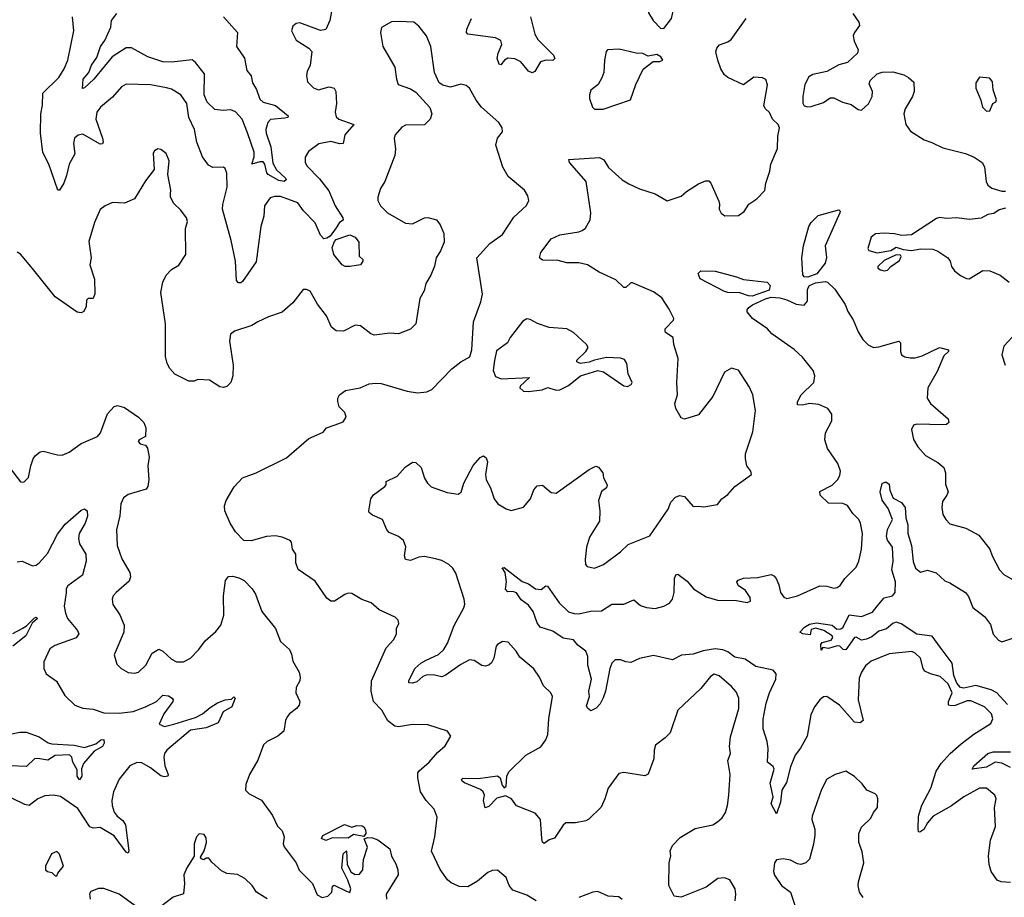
# Model space of a CAD drawing. Extents: x 2199565 to 2323334, y 894172 to 1018966.
# Tile 126 of 256: x 2299370 to 2305049, y 922906 to 927969. Entities that reach past the tile are written whole.
import ezdxf

# ---------------------------------------------------------------- set-up
doc = ezdxf.new("R2010")
doc.units = 0

msp = doc.modelspace()

# ---------------------------------------------------------------- linework, layer by layer
at = {"layer": '0CON10XD'}
for points in [[(2301184.4, 928105), (2301158.6, 927965), (2301135, 927912), (2301105, 927905.6), (2300985, 927951.2), (2300965, 927947.5), (2300945, 927931.2), (2300938.6, 927905), (2300965, 927850.8), (2301038.8, 927805), (2301055.7, 927785.7), (2301045.6, 927705), (2301029.1, 927670.9), (2301024.2, 927645), (2301030.3, 927610.3), (2301065, 927576), (2301093.9, 927563.9), (2301155, 927580.5), (2301183.2, 927573.2), (2301192.9, 927555), (2301197.9, 927485), (2301190, 927435), (2301195, 927408.8), (2301210, 927395), (2301296.7, 927365), (2301246.2, 927305), (2301236.2, 927253.8), (2301217.2, 927252.8), (2301165, 927266.2), (2301095, 927253.1), (2301035, 927207.5), (2301016.9, 927175), (2301016.8, 927146.8), (2301026.9, 927125), (2301100.2, 927050.2), (2301152.4, 926982.4), (2301188.9, 926895), (2301234, 926825), (2301235, 926812.5), (2301215, 926799.2), (2301195, 926768.1), (2301160.5, 926719.5), (2301142.4, 926707.6), (2301125, 926704.6), (2301105.1, 926725.1), (2301075, 926796.4), (2301006.9, 926866.9), (2300975, 926912.5), (2300875, 926949.3), (2300840.6, 926949.4), (2300815, 926940.6), (2300781.9, 926895), (2300777.5, 926835), (2300761.5, 926775), (2300735, 926572.5), (2300655, 926458.8), (2300645, 926450.8), (2300631.4, 926451.4), (2300621.2, 926465), (2300615.6, 926575), (2300590.9, 926695), (2300540.4, 926875), (2300541.8, 926901.8), (2300567, 927003), (2300565, 927082.5), (2300555, 927111.2), (2300545, 927118), (2300485, 927116), (2300459.5, 927129.5), (2300425, 927177.5), (2300391.9, 927261.9), (2300378.4, 927335), (2300346.2, 927405), (2300334.4, 927485), (2300300, 927535), (2300245, 927568.1), (2300216.3, 927576.3), (2300125, 927592.2), (2299985, 927597.5), (2299958.3, 927581.7), (2299905, 927521.1), (2299835.9, 927464.1), (2299814.7, 927435.3), (2299810, 927395), (2299848.2, 927285), (2299852.5, 927265), (2299848, 927252), (2299835, 927251.2), (2299735, 927307.8), (2299707.4, 927302.6), (2299687.1, 927285), (2299680, 927255), (2299689.2, 927195), (2299655.6, 927135), (2299639.5, 927070.5), (2299624.2, 927025), (2299600, 926985), (2299590, 926985), (2299537.5, 927135), (2299502.9, 927202.9), (2299490.8, 927315), (2299493.1, 927425), (2299502.5, 927475), (2299504.4, 927545), (2299595.4, 927635), (2299627.3, 927685), (2299648.1, 927735), (2299682, 927905), (2299674, 927985)], [(2303085, 927918.8), (2303130, 927975), (2303140, 928025), (2303094, 928125), (2303073.3, 928145), (2303045, 928151.2), (2303033.3, 928145), (2303024.1, 928125.9), (2302999.5, 928060.5), (2302994.2, 928024.2), (2302997.5, 928007.5), (2303023.3, 927965), (2303065, 927920), (2303085, 927918.8)], [(2300545.5, 927985.5), (2300625.7, 927895), (2300621.4, 927815), (2300666.3, 927746.3), (2300680.8, 927675), (2300705.7, 927645), (2300713.8, 927605), (2300735.9, 927565.9), (2300755, 927509.4), (2300773.6, 927493.6), (2300845, 927474.2), (2300918, 927415), (2300916.2, 927405), (2300900, 927400), (2300817.3, 927392.7), (2300802.2, 927375), (2300789.6, 927335), (2300790.9, 927315), (2300819.2, 927235), (2300830.4, 927140.4), (2300851.8, 927101.8), (2300902.9, 927055), (2300907.5, 927045), (2300895, 927035.7), (2300865, 927041.3), (2300803.3, 927075), (2300794.7, 927085), (2300784.7, 927134.7), (2300775, 927148.5), (2300755, 927149.6), (2300710, 927135), (2300722.2, 927177.8), (2300723.3, 927205), (2300683.6, 927316.4), (2300654.3, 927395), (2300615, 927436.4), (2300588.1, 927448.1), (2300544.7, 927444.7), (2300495, 927451.2), (2300452.1, 927492.1), (2300433.9, 927535), (2300436.8, 927656.8), (2300385, 927721.1), (2300365, 927736.9), (2300245, 927723.8), (2300195, 927726.2), (2300110, 927755), (2300015, 927806.7), (2299985, 927806.9), (2299902.9, 927755), (2299798.2, 927625), (2299745, 927575.8), (2299732.3, 927572.3), (2299736.9, 927625), (2299770, 927665), (2299784.5, 927705.5), (2299815, 927751.1), (2299836, 927815), (2299861.4, 927848.6), (2299896.2, 927925), (2299900, 927965), (2299930.5, 928005)], [(2304174.4, 928004.4), (2304208.8, 927955), (2304213.8, 927935), (2304183.8, 927895), (2304176.2, 927875), (2304182.5, 927845), (2304206, 927795), (2304201.2, 927775), (2304145, 927722), (2304095, 927707.8), (2304025, 927669.2), (2303945, 927652.9), (2303921.1, 927638.9), (2303898.9, 927595), (2303885.8, 927525), (2303886.7, 927486.7), (2303895, 927472.5), (2303915, 927466.2), (2303935, 927468.8), (2304005, 927491.2), (2304045, 927518.8), (2304065, 927518), (2304115, 927492.5), (2304165, 927480), (2304205, 927450), (2304225, 927447.5), (2304266.1, 927483.9), (2304286.7, 927525), (2304287.5, 927555), (2304269.3, 927599.3), (2304275, 927617.5), (2304314.5, 927655.5), (2304345, 927665.6), (2304405, 927668.1), (2304469.7, 927649.7), (2304495.7, 927635.7), (2304527.7, 927607.7), (2304528.6, 927555), (2304518.6, 927525), (2304477.8, 927455), (2304469.5, 927425), (2304480, 927365), (2304507.1, 927325), (2304586.7, 927275), (2304630.7, 927260.7), (2304695, 927228.6), (2304825, 927196.9), (2304875, 927175.6), (2304920, 927145), (2304935, 927120), (2304943.3, 927035), (2304953.9, 927013.9), (2304976.2, 926996.2), (2305035, 926980), (2305055, 926980)], [(2302348.8, 922885), (2302295, 922918.6), (2302215, 922948), (2302194, 922975), (2302175, 923020), (2302125, 923062.5), (2302095, 923061.2), (2302070.3, 923049.7), (2302010.3, 922999.7), (2301955, 922966.2), (2301905, 922968), (2301858.6, 922988.6), (2301836.6, 923006.6), (2301795, 923066.2), (2301745, 923172.5), (2301763.8, 923255), (2301777.7, 923367.7), (2301760, 923415), (2301714.4, 923464.4), (2301682.5, 923515), (2301665.8, 923595), (2301666, 923624), (2301673.8, 923635), (2301732.5, 923685), (2301779.6, 923740.4), (2301825, 923780), (2301856.7, 923835), (2301837.5, 923865), (2301725, 923901.4), (2301635, 923901.9), (2301555, 923889.4), (2301533.7, 923893.7), (2301493.3, 923923.3), (2301459.2, 923985), (2301411.1, 924035), (2301396.4, 924095), (2301400, 924155), (2301484, 924345), (2301527.3, 924392.7), (2301543.8, 924425), (2301543.9, 924456.1), (2301556.7, 924485), (2301552.5, 924505), (2301535, 924522.5), (2301443.4, 924563.4), (2301396.7, 924605), (2301344.4, 924624.4), (2301285, 924658.8), (2301265, 924660), (2301245, 924652), (2301185, 924614.3), (2301164.4, 924614.4), (2301142.2, 924632.2), (2301075, 924730), (2300976.4, 924796.4), (2300962, 924835), (2300963.8, 924885), (2300943.8, 924915), (2300938.8, 924955), (2300930, 924965), (2300884.1, 924984.1), (2300845, 924992), (2300793.4, 924986.6), (2300705, 924962), (2300662.5, 924965), (2300615, 925013.8), (2300584.5, 925064.5), (2300554, 925135), (2300551.2, 925165), (2300561.2, 925195), (2300606.8, 925273.2), (2300655, 925325.8), (2300735, 925354.4), (2300909.4, 925440.6), (2301037.9, 925552.1), (2301120.7, 925589.3), (2301140, 925615), (2301188.9, 925631.1), (2301235, 925649.4), (2301254, 925675), (2301245, 925703.3), (2301212.5, 925735), (2301204.2, 925765.8), (2301204.4, 925785.6), (2301214, 925805), (2301250.2, 925829.8), (2301334.2, 925845.8), (2301385, 925868), (2301425, 925872.5), (2301455, 925870), (2301605.8, 925825.8), (2301665, 925815.8), (2301717.9, 925822.1), (2301748, 925835), (2301862.5, 925955), (2301914, 925995), (2301965.5, 926024.5), (2301978.6, 926065), (2301987.8, 926225), (2302029.5, 926340.5), (2302039.5, 926385), (2302006.7, 926595), (2302082, 926678), (2302155, 926729.2), (2302220.2, 926829.8), (2302292.7, 926897.3), (2302306.4, 926926.4), (2302301.7, 926951.7), (2302281.2, 926985), (2302187.5, 927065), (2302157.2, 927117.2), (2302115.7, 927245), (2302125.5, 927284.5), (2302155, 927322.5), (2302153.3, 927345), (2302133.8, 927375), (2302034.5, 927464.5), (2302002.9, 927505), (2301965, 927573.3), (2301945, 927588.8), (2301915, 927596), (2301855, 927580), (2301810.3, 927590.3), (2301789.2, 927605), (2301763.1, 927665), (2301741.1, 927815), (2301715.8, 927875), (2301672.1, 927932.1), (2301644.2, 927954.2), (2301555, 927959.2), (2301515, 927956.2), (2301456.7, 927923.3), (2301451.2, 927895), (2301464.2, 927814.2), (2301534.2, 927694.2), (2301542.5, 927625), (2301553.8, 927595), (2301625, 927570), (2301655, 927550), (2301735, 927462.5), (2301748.1, 927425), (2301737.5, 927395), (2301705, 927362), (2301595, 927360), (2301575, 927348.8), (2301536, 927305), (2301530, 927285), (2301537.7, 927222.3), (2301534, 927185), (2301475.6, 927034.4), (2301451.2, 926995), (2301436, 926945), (2301436.2, 926925), (2301451.2, 926895), (2301491.2, 926855), (2301595, 926794.2), (2301635, 926790.8), (2301705, 926825.7), (2301725, 926827.5), (2301773.3, 926815), (2301795.6, 926785.6), (2301817.1, 926735), (2301817.5, 926685), (2301798, 926635), (2301771.4, 926595), (2301762.4, 926547.6), (2301741.9, 926495), (2301713.2, 926446.8), (2301702.9, 926405), (2301678.7, 926361.3), (2301655.5, 926215), (2301625, 926183.3), (2301555, 926155.8), (2301505, 926160), (2301415, 926148.8), (2301395, 926156.2), (2301335, 926202), (2301305, 926206.2), (2301238, 926172), (2301195, 926173.1), (2301169.4, 926195), (2301139.4, 926259.4), (2301087.9, 926327.9), (2301045, 926402.5), (2301025, 926412.5), (2301005, 926412.5), (2300946, 926335), (2300885, 926281.4), (2300805, 926254.4), (2300744.4, 926225.6), (2300710, 926205), (2300608.3, 926171.7), (2300586.2, 926155), (2300581.2, 926115), (2300602, 925975), (2300600, 925915), (2300587.5, 925875), (2300565, 925853.3), (2300545, 925846.2), (2300525, 925850), (2300465, 925890), (2300397, 925893), (2300376.1, 925883.9), (2300345, 925884.2), (2300265, 925923.8), (2300235.7, 925955.7), (2300220, 925985), (2300211.4, 926025), (2300211.9, 926215), (2300184.3, 926395), (2300195.6, 926455), (2300214.4, 926495), (2300245, 926528), (2300288.3, 926551.7), (2300328.8, 926615), (2300327.5, 926765), (2300337.5, 926805), (2300332, 926825), (2300300.3, 926870.3), (2300259.1, 926909.1), (2300240.8, 926945), (2300240.8, 926965), (2300242.5, 926985), (2300223.9, 927076.1), (2300232.5, 927155), (2300215.9, 927195.9), (2300185, 927220), (2300167, 927223), (2300147, 927213), (2300140.7, 927199.3), (2300146.7, 927105), (2300095, 927038.8), (2300032, 926935), (2299975, 926910), (2299905, 926914), (2299863.3, 926895), (2299835, 926873.3), (2299801.7, 926798.3), (2299768.3, 926688.3), (2299782.9, 926595), (2299774.4, 926554.4), (2299802.1, 926472.1), (2299803.3, 926386.7), (2299795, 926360), (2299765, 926360), (2299755, 926350), (2299753.3, 926315), (2299740, 926285), (2299725, 926277.5), (2299702.3, 926282.3), (2299575, 926370), (2299444.3, 926534.3), (2299375, 926616.7), (2299355, 926626.7)], [(2302315.5, 927985), (2302341.8, 927885), (2302358.2, 927855), (2302448, 927765), (2302456, 927745), (2302445, 927734.2), (2302405, 927734.3), (2302373.3, 927725), (2302340.3, 927669.7), (2302325, 927661.4), (2302305, 927671.9), (2302260, 927725), (2302225, 927742.2), (2302185, 927746.5), (2302165.5, 927734.5), (2302145, 927708.8), (2302135, 927711.2), (2302124.6, 927745), (2302129.2, 927775), (2302151.5, 927825), (2302145, 927849.2), (2302113.4, 927863.4), (2301955, 927884.3), (2301947.5, 927895), (2301948.9, 927915), (2301975.6, 927975)], [(2302725, 925247.5), (2302709.2, 925195), (2302715.8, 925135), (2302714.3, 925075), (2302656.8, 924983.2), (2302638.6, 924925), (2302631.4, 924855), (2302633.8, 924825), (2302643.3, 924815), (2302685, 924803.8), (2302736.7, 924825), (2302835, 924898), (2302878.9, 924941.1), (2303005, 924991.2), (2303109.4, 925145), (2303125, 925186.2), (2303152.5, 925215), (2303176.4, 925223.6), (2303205, 925218.8), (2303255, 925160), (2303285, 925163.3), (2303315, 925158), (2303395, 925172), (2303420, 925205), (2303455, 925228.8), (2303495, 925276.7), (2303590, 925345), (2303587.5, 925365), (2303563.8, 925395), (2303555.7, 925435), (2303556.9, 925465), (2303598.7, 925591.3), (2303614.4, 925715), (2303598, 925805), (2303578.3, 925848.3), (2303515, 925946.2), (2303475, 925957.5), (2303434.3, 925935), (2303368.1, 925795), (2303285, 925690), (2303203.9, 925663.9), (2303185, 925672.5), (2303155, 925726.7), (2303149.4, 925755), (2303163.1, 925805), (2303160, 925875), (2303167.8, 926015), (2303141.9, 926095), (2303139.2, 926135), (2303095, 926164), (2303091.9, 926171.9), (2303093.1, 926185), (2303140, 926235), (2303142.5, 926245), (2303115, 926298), (2303074.5, 926364.5), (2303025, 926399.4), (2302905, 926450), (2302895, 926451.2), (2302865, 926423.3), (2302855, 926423.3), (2302808.3, 926468.3), (2302711.7, 926511.7), (2302645, 926553.8), (2302595, 926566), (2302525, 926566), (2302475, 926579.2), (2302385, 926581.9), (2302368, 926595), (2302376, 926625), (2302434.6, 926705.4), (2302485, 926727.8), (2302595, 926744.4), (2302615, 926752.5), (2302634.3, 926765.7), (2302660.6, 926815), (2302664.4, 926855), (2302637.1, 927035), (2302542, 927145), (2302537, 927163), (2302715, 927174), (2302739.7, 927159.7), (2302766.9, 927116.9), (2302845, 927045.8), (2302882.6, 927022.6), (2302945, 926992.9), (2303035, 926963.5), (2303105, 926922.9), (2303185, 926950), (2303215, 926977.1), (2303285, 927022.5), (2303325, 927040), (2303345, 927038.8), (2303356.7, 927025), (2303401.7, 926921.7), (2303406.7, 926905), (2303403.8, 926875), (2303415, 926852.5), (2303437, 926837), (2303515, 926840), (2303547.6, 926862.4), (2303575, 926903.8), (2303622, 926935), (2303667.4, 926982.6), (2303672.5, 927025), (2303696.7, 927095), (2303703.1, 927135), (2303741.4, 927225), (2303743.2, 927296.8), (2303751.2, 927345), (2303743.8, 927365), (2303711.2, 927395), (2303695, 927433.3), (2303671.2, 927455), (2303662.7, 927472.7), (2303682.3, 927592.3), (2303673.8, 927623.8), (2303654, 927634), (2303605, 927637.5), (2303545, 927593.8), (2303455, 927634.4), (2303435, 927650.8), (2303414.7, 927684.7), (2303395.6, 927735), (2303385.8, 927784.2), (2303390.8, 927805), (2303405.7, 927824.3), (2303455, 927841.4), (2303472.5, 927855), (2303560.8, 927975)], [(2302735, 927453.3), (2302892.9, 927507.1), (2302923.8, 927595), (2302966.4, 927683.6), (2303023, 927727), (2303061.7, 927728.3), (2303080, 927735), (2303067.5, 927755), (2303045, 927767.5), (2302995, 927757.5), (2302963.3, 927773.3), (2302925, 927776.2), (2302828.3, 927798.3), (2302760, 927795), (2302752.5, 927785), (2302742, 927735), (2302739.2, 927665), (2302727.6, 927632.4), (2302706.7, 927595), (2302665, 927562.5), (2302656.2, 927535), (2302656.7, 927515), (2302673.6, 927463.6), (2302685, 927453.3), (2302735, 927453.3)], [(2304945, 927441.2), (2304965, 927443.3), (2304982.5, 927485), (2305000, 927495), (2305003, 927507), (2304984, 927565), (2304979.7, 927609.7), (2304965, 927632), (2304905, 927637.5), (2304883.8, 927605), (2304883.6, 927573.6), (2304913.3, 927505), (2304923.3, 927465), (2304945, 927441.2)], [(2303915, 926483.8), (2303894.6, 926484.6), (2303886.1, 926496.1), (2303881.8, 926595), (2303890.5, 926665), (2303921.2, 926775), (2303935, 926798.8), (2303975, 926840), (2304095, 926872.5), (2304102.5, 926865), (2304100, 926855), (2304016.4, 926665), (2304023.4, 926596.6), (2304015, 926563.8), (2303966.7, 926503.3), (2303915, 926483.8)], [(2305055, 926882), (2305018.3, 926871.7), (2304988.7, 926851.3), (2304954.5, 926845.5), (2304915, 926822.9), (2304845, 926816.2), (2304775, 926825.7), (2304715, 926822), (2304675, 926826.7), (2304658.3, 926821.7), (2304513.3, 926726.7), (2304455, 926723.8), (2304415, 926733.8), (2304355, 926738), (2304305, 926733.8), (2304280, 926715), (2304261.7, 926648.3), (2304266.4, 926636.4), (2304315, 926623.2), (2304395, 926637.1), (2304425, 926656), (2304465, 926642.5), (2304515, 926636.7), (2304565, 926646.2), (2304635.8, 926645.8), (2304665, 926633.8), (2304723.3, 926595), (2304736.2, 926575), (2304743.8, 926545), (2304760.5, 926520.5), (2304795, 926492.5), (2304830, 926475), (2304845, 926473.3), (2304925, 926522.5), (2304965, 926520), (2305024.1, 926494.1), (2305076.2, 926455)], [(2301275, 926544.5), (2301247.5, 926545), (2301230.8, 926555), (2301181.2, 926615), (2301172.7, 926655), (2301185, 926690), (2301195, 926701.2), (2301275, 926727.5), (2301305, 926713.8), (2301326, 926685), (2301327.5, 926605), (2301350, 926585), (2301350, 926575), (2301335, 926553.8), (2301275, 926544.5)], [(2304355, 926520), (2304375, 926523.3), (2304393.3, 926545), (2304445, 926580), (2304453, 926603), (2304450, 926610), (2304425, 926612), (2304355, 926580), (2304318.8, 926545), (2304320, 926535), (2304335, 926526.2), (2304355, 926520)], [(2303595, 926374.4), (2303572.5, 926375), (2303523.6, 926393.6), (2303455, 926394), (2303435, 926400.6), (2303295, 926473.8), (2303282.5, 926505), (2303299.3, 926520.7), (2303381.4, 926518.6), (2303505, 926485.7), (2303545, 926469.2), (2303681.2, 926455), (2303699.2, 926435), (2303691.7, 926408.3), (2303595, 926374.4)], [(2303776.5, 924636.5), (2303795, 924629.4), (2303855, 924644.6), (2303985, 924701.9), (2304025, 924701.4), (2304065, 924689.2), (2304085, 924693.8), (2304101.2, 924705), (2304128, 924745), (2304195, 924811.2), (2304209.4, 924845), (2304224.5, 924915), (2304230, 925005), (2304220, 925065), (2304208.8, 925085), (2304175, 925120), (2304145, 925166), (2304117, 925177), (2304035, 925180), (2303986.2, 925225), (2303985, 925246.7), (2304055, 925284.4), (2304086.9, 925315), (2304100.3, 925339.7), (2304103.3, 925365), (2304088.5, 925408.5), (2304028.8, 925495), (2304013.8, 925545), (2304016.5, 925585), (2304054.3, 925655), (2304053.4, 925693.4), (2304030, 925725), (2303978.2, 925748.2), (2303925, 925754.4), (2303885, 925744.4), (2303856.7, 925746.7), (2303856, 925765), (2303877.1, 925805), (2303949.4, 925875), (2303955.6, 925915), (2303946.9, 925945), (2303885, 926022.5), (2303837, 926067), (2303707, 926157), (2303683.3, 926185), (2303596.7, 926245), (2303565, 926282.5), (2303566, 926295), (2303575, 926309.2), (2303596.2, 926323.8), (2303671.1, 926358.9), (2303705, 926368.5), (2303754.6, 926364.6), (2303795, 926352.9), (2303847.6, 926327.6), (2303895, 926322.5), (2303914.2, 926345.8), (2303914.2, 926415), (2303925.3, 926434.7), (2303959.6, 926450.4), (2304015, 926459.3), (2304028.1, 926455), (2304072.2, 926415), (2304130.5, 926325), (2304145.6, 926285), (2304176.7, 926236.7), (2304205, 926168), (2304233.1, 926123.1), (2304263.1, 926093.1), (2304295, 926078.1), (2304325, 926080.6), (2304440, 926115), (2304450, 926105), (2304449.2, 926055), (2304455.8, 926035.8), (2304474.2, 926024.2), (2304505, 926017.5), (2304535, 926018), (2304575, 926029.2), (2304675, 926077.8), (2304727.5, 926065), (2304726.7, 926055), (2304700, 926030), (2304661.7, 925938.3), (2304608, 925845), (2304603.8, 925785), (2304623.8, 925755), (2304725, 925666.2), (2304728.8, 925645), (2304715.8, 925634.2), (2304695, 925630.8), (2304545, 925636), (2304525, 925630), (2304514.3, 925605), (2304525, 925547.5), (2304550, 925505), (2304595, 925454), (2304666, 925415), (2304699.4, 925385), (2304709.4, 925355), (2304709.5, 925289.5), (2304724, 925245), (2304718, 925225), (2304691.3, 925188.7), (2304687.8, 925155), (2304694.5, 925115), (2304711.4, 925085), (2304735, 925060), (2304826.7, 925035), (2304900.8, 924995), (2304964.3, 924915), (2304978.1, 924875), (2305020, 924795), (2305045, 924768.6), (2305095, 924739.2)], [(2302305, 925824), (2302383.8, 925833.8), (2302416.4, 925846.4), (2302465, 925832.5), (2302485, 925833.3), (2302535, 925858.8), (2302605, 925914), (2302705, 925944.3), (2302736.8, 925936.8), (2302855, 925856.7), (2302875, 925852.5), (2302896.4, 925863.6), (2302902.5, 925875), (2302878.8, 925925), (2302872.5, 925985), (2302857.7, 926007.7), (2302835.9, 926015.9), (2302755, 926020.6), (2302684.5, 926005.5), (2302655, 925992.9), (2302605, 925986.2), (2302590.5, 925990.5), (2302582.5, 925995), (2302583.3, 926005), (2302636.2, 926055), (2302648, 926078), (2302640, 926095), (2302565, 926163.8), (2302525, 926186), (2302423, 926193), (2302356.4, 926216.4), (2302315, 926240), (2302295, 926243.3), (2302271.2, 926228.8), (2302198.8, 926135), (2302183.8, 926105), (2302120.9, 926059.1), (2302108, 926002), (2302101.2, 925945), (2302115, 925910), (2302147.3, 925897.3), (2302310, 925905), (2302256.7, 925855), (2302253.8, 925845), (2302275, 925826.2), (2302305, 925824)], [(2305095, 926140), (2305046.7, 926085), (2305033.8, 926035), (2305053.3, 925975)], [(2299311.2, 925385), (2299375, 925303.3), (2299395, 925300), (2299422, 925328), (2299434.2, 925395), (2299447.5, 925435), (2299461.2, 925455), (2299488.8, 925475), (2299505, 925478.9), (2299587.9, 925457.9), (2299615, 925457.5), (2299655, 925474.2), (2299725, 925524), (2299820, 925565), (2299836, 925585), (2299876, 925695), (2299915, 925738), (2299935, 925743.8), (2299975, 925732), (2300055, 925676.7), (2300086.2, 925645), (2300097.5, 925615), (2300095.8, 925565), (2300060, 925545), (2300053.8, 925535), (2300065, 925522.5), (2300095, 925514), (2300106.8, 925496.8), (2300116.9, 925445), (2300108.9, 925395), (2300114.2, 925315.8), (2300109.2, 925275), (2300099.1, 925260.9), (2299995, 925230), (2299969.3, 925210.7), (2299954.4, 925175), (2299947.3, 925107.3), (2299928.9, 925025), (2299932.9, 924935), (2299959.3, 924859.3), (2300005, 924780), (2300010, 924755), (2300000.8, 924729.2), (2299925.8, 924665), (2299910, 924645), (2299904, 924625), (2299907.5, 924595), (2299947.8, 924535), (2299972.5, 924475), (2299970, 924435), (2299914.3, 924305), (2299930.5, 924250.5), (2299956.2, 924225)], [(2303496.5, 922885), (2303500.5, 922925), (2303495.6, 922955), (2303465, 923007.5), (2303435, 923018.6), (2303395.6, 923014.4), (2303330, 922965), (2303185, 922906.7), (2303145, 922912.5), (2303114.2, 922974.2), (2303115.7, 923105), (2303125.7, 923145), (2303121.4, 923175), (2303134.6, 923205.4), (2303179.7, 923250.3), (2303265, 923302.9), (2303367.5, 923325), (2303395, 923340.8), (2303420.8, 923365), (2303440.6, 923395), (2303453.1, 923435), (2303459.4, 923495), (2303466.7, 923615), (2303453.5, 923695), (2303470, 923735), (2303464.3, 923775), (2303469.1, 923830.9), (2303516.7, 923995), (2303517.1, 924055), (2303502.1, 924092.1), (2303475, 924122.5), (2303405, 924184.3), (2303375, 924192.5), (2303355, 924180), (2303298.9, 924111.1), (2303166, 923985), (2303121.2, 923855), (2303093.3, 923825), (2303036.4, 923783.6), (2303028.8, 923755), (2303027.5, 923705), (2302995, 923616.7), (2302975, 923606.2), (2302855, 923626), (2302825, 923620), (2302764.2, 923535), (2302744, 923475), (2302724.2, 923425.8), (2302653, 923357), (2302635, 923348), (2302575, 923336), (2302520, 923335), (2302505, 923322), (2302455, 923248), (2302423.2, 923236.8), (2302395, 923216.7), (2302385, 923223.3), (2302380.6, 923245), (2302373.9, 923353.9), (2302342.3, 923392.3), (2302235, 923433.8), (2302206.7, 923475), (2302171.7, 923491.7), (2302122.2, 923477.8), (2302075, 923430), (2302055, 923422.5), (2302044.5, 923465), (2302050, 923495), (2302043.3, 923515), (2302028.6, 923528.6), (2301935, 923566), (2301921.2, 923575), (2301918.8, 923585), (2301926.4, 923593.6), (2302015, 923592.2), (2302125, 923606.7), (2302141.2, 923595), (2302152.7, 923552.7), (2302165, 923537.5), (2302175, 923547.5), (2302180, 923605), (2302190.5, 923629.5), (2302289.4, 923725), (2302375.4, 923774.6), (2302405, 923813.8), (2302415.6, 923845), (2302421.5, 923935), (2302442.9, 924065), (2302434, 924085), (2302390.8, 924125), (2302368, 924175), (2302335, 924223.3), (2302255, 924291.4), (2302234.3, 924325), (2302188.3, 924378.3), (2302155, 924382.5), (2302126.2, 924365), (2302118.8, 924355), (2302104.4, 924285.6), (2302091.7, 924258.3), (2302076.7, 924245), (2302055, 924240), (2302036.4, 924243.6), (2301991.7, 924271.7), (2301965, 924275.8), (2301915, 924248.5), (2301825, 924185.6), (2301805, 924178.1), (2301755, 924188.9), (2301715, 924186.9), (2301695, 924179.2), (2301660.7, 924149.3), (2301635, 924141.9), (2301614.1, 924144.1), (2301614.2, 924155), (2301649.5, 924225), (2301683.2, 924256.8), (2301715, 924274.7), (2301785, 924307.1), (2301816.7, 924335), (2301837.1, 924372.9), (2301875.8, 924474.2), (2301932.2, 924575), (2301936.8, 924596.8), (2301933.3, 924625), (2301885.4, 924775.4), (2301868.1, 924805), (2301845, 924825.6), (2301805, 924848.5), (2301768.9, 924858.9), (2301705, 924871.8), (2301672.6, 924867.4), (2301625, 924848.5), (2301594.5, 924854.5), (2301588.6, 924875), (2301597.3, 924927.3), (2301584.3, 924964.3), (2301555, 924987.5), (2301501.2, 925011.2), (2301486.7, 925025), (2301463.3, 925085), (2301405, 925110), (2301386.2, 925125), (2301383.3, 925135), (2301395.8, 925204.2), (2301411.4, 925228.6), (2301476.7, 925275), (2301483.3, 925285), (2301483.3, 925305), (2301547.5, 925335), (2301592.8, 925387.2), (2301636.4, 925416.4), (2301655, 925413.8), (2301685, 925386.2), (2301704.5, 925324.5), (2301721.4, 925295), (2301743.1, 925273.1), (2301835, 925241.2), (2301898.1, 925231.9), (2301916.8, 925243.2), (2301931.5, 925295), (2301985, 925396.2), (2302025, 925443.3), (2302045, 925452.5), (2302060.7, 925440.7), (2302067.7, 925417.7), (2302055.8, 925345), (2302060.8, 925315), (2302085, 925267.5), (2302106.7, 925205), (2302127.5, 925175), (2302175, 925146.7), (2302205, 925136.7), (2302275, 925156.7), (2302315.8, 925205), (2302335, 925256.7), (2302355, 925278.8), (2302385, 925283.8), (2302435, 925242), (2302465, 925238), (2302655, 925374.2), (2302693, 925393), (2302707.7, 925387.7), (2302732.5, 925355), (2302737.5, 925325), (2302758.8, 925285), (2302755, 925267.5), (2302725, 925247.5)], [(2305067.6, 924017.6), (2305006.2, 924086.2), (2304973.7, 924103.7), (2304885, 924127.4), (2304815, 924112.2), (2304795, 924115.6), (2304775, 924141.9), (2304758, 924185), (2304747, 924257), (2304679.5, 924349.5), (2304633.3, 924413.3), (2304545, 924423.5), (2304452.9, 924482.9), (2304425, 924492.9), (2304405, 924485.5), (2304369.2, 924455), (2304325, 924440.4), (2304285, 924409.3), (2304254.6, 924394.6), (2304225, 924390.3), (2304195, 924407.5), (2304185, 924404.2), (2304135, 924333.8), (2304120, 924335), (2304100, 924355), (2304085, 924357.5), (2304035, 924341.2), (2304002.5, 924347.5), (2303991.7, 924331.7), (2303990, 924365), (2303997.5, 924375), (2304050.5, 924389.5), (2304058.8, 924405), (2304056, 924415), (2304007.5, 924445), (2303962.3, 924457.7), (2303935, 924450), (2303929.3, 924420.7), (2303887.5, 924425), (2303870, 924435), (2303896.2, 924465), (2303925, 924481.2), (2303965, 924489.2), (2304055, 924476.4), (2304082.4, 924452.4), (2304105, 924454.3), (2304118.8, 924465), (2304153.3, 924535), (2304225, 924525.8), (2304288.9, 924551.1), (2304315, 924585.6), (2304355, 924632.9), (2304404.3, 924645.7), (2304419.2, 924665), (2304420.8, 924725), (2304400, 924795), (2304406.7, 924845), (2304403.6, 924925), (2304375, 924965.8), (2304368.3, 924988.3), (2304375, 925027.5), (2304404.6, 925085), (2304379.6, 925149.6), (2304345, 925196.7), (2304332.5, 925245), (2304345, 925292.5), (2304365, 925302.5), (2304385, 925290), (2304388, 925255), (2304407.7, 925207.7), (2304455, 925182.9), (2304477.1, 925155), (2304481.5, 925095), (2304492.2, 925055), (2304492.5, 925005), (2304513.8, 924935), (2304523.7, 924843.7), (2304536.2, 924805), (2304565, 924782.5), (2304605, 924792.5), (2304655, 924777.5), (2304705, 924732.5), (2304735, 924720), (2304824.1, 924664.1), (2304841.2, 924641.2), (2304867.5, 924577.5), (2304935.3, 924525.3), (2304969.2, 924479.2), (2304985, 924424), (2305015, 924390), (2305035, 924380), (2305144.5, 924415.5)], [(2299355, 924842), (2299385, 924845.7), (2299445, 924818.6), (2299465, 924822.9), (2299485, 924837.1), (2299530.9, 924889.1), (2299588.3, 925001.7), (2299631.7, 925058.3), (2299725, 925139.4), (2299745, 925147.5), (2299760, 925135), (2299761.3, 925105), (2299748.9, 925065), (2299713.9, 925005), (2299709.2, 924975), (2299716.2, 924945), (2299752.5, 924885), (2299754.5, 924845), (2299732.2, 924765), (2299647.6, 924702.4), (2299638.5, 924685), (2299637.8, 924662.2), (2299627.1, 924585), (2299633.8, 924545), (2299646.2, 924515), (2299704.4, 924445), (2299710.6, 924425), (2299696.9, 924403.1), (2299572.1, 924357.9), (2299545, 924338.8), (2299510, 924265), (2299510, 924225), (2299524, 924195), (2299582.2, 924152.2), (2299630.7, 924070.7), (2299688, 924015), (2299735, 923997.8), (2299795, 923991.1), (2299855, 923971.1), (2299945, 923967.7), (2300025, 923978.8), (2300096.1, 924003.9), (2300158.6, 924035), (2300195, 924071.5), (2300228.1, 924068.1), (2300250, 924055), (2300255.7, 924045), (2300252.9, 924035), (2300201.5, 923965), (2300174, 923905), (2300205, 923891.9), (2300260, 923905), (2300385, 923942.5), (2300425, 923964.7), (2300468.4, 924001.6), (2300511.7, 924028.3), (2300555, 924044.2), (2300591.7, 924048.3), (2300605, 924063.3), (2300613.3, 924055), (2300593.3, 924005), (2300543.9, 923975), (2300515, 923911.8), (2300446.6, 923883.4), (2300355, 923870.6), (2300219.1, 923755), (2300204.6, 923735), (2300201.5, 923715), (2300206.7, 923665), (2300226.4, 923615), (2300224, 923605), (2300205, 923600.9), (2300185, 923606.5), (2300125, 923653.1), (2300075, 923681.9), (2300045, 923684.2), (2300005, 923664), (2299943.3, 923586.7), (2299911.9, 923515), (2299901.1, 923465), (2299903.6, 923436.4), (2299915, 923397.5), (2299933.4, 923373.4), (2299965, 923349.6), (2299979.7, 923325), (2300000.6, 923175), (2299995, 923160), (2299985, 923166), (2299915, 923260), (2299835, 923308), (2299795, 923304.2), (2299775, 923312.5), (2299705, 923417.5), (2299605, 923486.9), (2299565, 923495.5), (2299515, 923490.9), (2299475.8, 923475), (2299425, 923435.6), (2299400.8, 923440.8), (2299325, 923478.6)], [(2305085, 922991.1), (2305030, 922995), (2305006.7, 923005), (2304973.1, 923055), (2304961.4, 923095), (2304956.9, 923145), (2304969.4, 923235), (2304997.1, 923315), (2304992.9, 923425), (2305000.8, 923475), (2304994, 923495), (2304945, 923535.6), (2304905, 923535.5), (2304815.6, 923485), (2304745, 923433.8), (2304637.5, 923375), (2304604.7, 923335.3), (2304585, 923298), (2304562, 923282), (2304554.4, 923284.4), (2304550.9, 923300.9), (2304554.5, 923374.5), (2304573.2, 923436.8), (2304624.6, 923535.4), (2304656.3, 923633.7), (2304685, 923678.1), (2304736.7, 923735), (2304799.6, 923790.4), (2304872, 923848), (2304971.4, 923908.6), (2304982.9, 923935), (2304975.3, 923965.3), (2304934.6, 924004.6), (2304855, 924039.6), (2304835, 924039.2), (2304765, 924012.6), (2304745, 924009.7), (2304727.5, 924015), (2304726.1, 924035), (2304748.1, 924085), (2304725, 924137.5), (2304679.2, 924179.2), (2304622, 924195), (2304590.4, 924210.4), (2304581.2, 924225), (2304565.6, 924285), (2304535, 924314.2), (2304515, 924323.1), (2304385, 924310), (2304281.2, 924268.8), (2304248.1, 924241.9), (2304224.6, 924205), (2304210.7, 924169.3), (2304206.2, 924045), (2304233.8, 923925), (2304216.6, 923913.4), (2304185, 923915.6), (2304098.9, 924015), (2304025, 924064.2), (2304005, 924062.9), (2303985, 924045.8), (2303953.3, 924005), (2303932.1, 923957.9), (2303912.5, 923835), (2303873.9, 923766.1), (2303843.2, 923726.8), (2303815, 923659.4), (2303792.4, 923567.6), (2303766, 923524), (2303758.4, 923455), (2303735, 923387.5), (2303704.2, 923445), (2303716.2, 923485), (2303698.5, 923565), (2303720.8, 923645), (2303715, 923661.2), (2303682, 923685), (2303686.9, 923765), (2303681.9, 923805), (2303657.6, 923877.6), (2303657.2, 923932.8), (2303674.6, 924025), (2303694.6, 924085), (2303731.4, 924165), (2303732.5, 924195), (2303715, 924217.1), (2303615, 924237.7), (2303555, 924280), (2303495, 924290.8), (2303455, 924321.1), (2303425, 924333), (2303381.5, 924338.5), (2303312.1, 924327.9), (2303255, 924309.5), (2303186.9, 924303.1), (2303134.6, 924275.4), (2303025, 924301.1), (2302945, 924284.2), (2302895, 924261.2), (2302865, 924263.8), (2302835, 924276.7), (2302805, 924276.7), (2302785, 924257.5), (2302774.2, 924225.8), (2302749.2, 924095), (2302735, 924056.7), (2302718, 924022), (2302695, 923996.2), (2302665, 923981.2), (2302645, 923996.2), (2302639.7, 924009.7), (2302656.3, 924063.7), (2302652.8, 924095), (2302668.2, 924165), (2302646.9, 924245), (2302646.1, 924295), (2302634.5, 924325), (2302590, 924360), (2302565, 924390.8), (2302505, 924401.5), (2302445, 924440.6), (2302372.5, 924465), (2302355, 924490), (2302331.2, 924555), (2302305, 924591.8), (2302262.4, 924622.4), (2302235, 924661.9), (2302215, 924670), (2302185, 924667.5), (2302172.7, 924682.7), (2302177.3, 924725), (2302169.5, 924779.5), (2302153, 924807), (2302165, 924808.8), (2302268.6, 924728.6), (2302305, 924714.3), (2302345.5, 924685.5), (2302377.8, 924682.2), (2302405, 924703.3), (2302415, 924700), (2302480.6, 924605), (2302535, 924552.2), (2302567.4, 924542.6), (2302595, 924541.5), (2302662.9, 924557.1), (2302725, 924559.1), (2302785, 924597.1), (2302855, 924596.2), (2302912.3, 924622.3), (2302949.8, 924589.8), (2302985, 924577.5), (2303035, 924572.9), (2303085, 924585.5), (2303117.6, 924602.4), (2303134.5, 924625), (2303143.8, 924665), (2303147.5, 924745), (2303155, 924766), (2303165, 924770), (2303218.9, 924728.9), (2303256, 924685), (2303328.8, 924638.8), (2303395, 924620.4), (2303505, 924617.5), (2303565, 924606.2), (2303585.8, 924614.2), (2303583.8, 924635), (2303556.7, 924675), (2303514.2, 924704.2), (2303506.7, 924725), (2303513.3, 924735), (2303545, 924747.1), (2303625, 924751.1), (2303705, 924767.5), (2303720.3, 924760.3), (2303732, 924745), (2303748.3, 924708.3), (2303757.1, 924665), (2303776.5, 924636.5)], [(2299956.2, 924225), (2299995, 924202.9), (2300035, 924198.1), (2300055, 924205.6), (2300097.8, 924245), (2300135, 924314), (2300172.3, 924337.7), (2300195, 924326), (2300245, 924279.2), (2300274.4, 924264.4), (2300315.7, 924264.3), (2300355, 924286), (2300404.3, 924335.7), (2300440, 924385), (2300501.2, 924438.8), (2300530, 924475), (2300547, 924533), (2300545.6, 924645), (2300557.3, 924732.7), (2300574.3, 924755.7), (2300597.7, 924757.7), (2300635, 924748.8), (2300665, 924733.8), (2300711.1, 924685), (2300730.5, 924655), (2300767.1, 924555), (2300845, 924457.5), (2300875, 924382.5), (2300926.4, 924336.4), (2300938.3, 924308.3), (2300945, 924267.5), (2300981.2, 924205), (2300988.8, 924175), (2300986.7, 924155), (2300964.2, 924115.8), (2300962, 924085), (2300986.2, 924035), (2300981.2, 924015), (2300966.7, 923995), (2300926, 923965), (2300912.6, 923947.4), (2300903.1, 923925), (2300894, 923865), (2300858.6, 923835), (2300796.7, 923805), (2300776.6, 923785), (2300743, 923697), (2300695.8, 923615), (2300673.6, 923556.4), (2300673.3, 923525), (2300693, 923503), (2300765, 923466), (2300828.5, 923378.5), (2300856.4, 923316.4), (2300885, 923288.8), (2300894.7, 923255), (2300890, 923215), (2300896.2, 923196.2), (2300965.1, 923105.1), (2300981.9, 923061.9), (2301059.6, 922985), (2301085, 922921.2), (2301115, 922905.6), (2301146.6, 922913.4), (2301169.6, 922935), (2301175, 922970), (2301184.3, 922975.7), (2301255, 922941.1), (2301275, 922933.6), (2301280, 922955), (2301263.5, 923005), (2301228.3, 923075), (2301235, 923156), (2301255, 923173.3), (2301259.4, 923095), (2301281.8, 923051.8), (2301305, 923037.5), (2301329.9, 923040.1), (2301349.6, 923065), (2301352.7, 923125), (2301375.5, 923195), (2301357.5, 923242.5), (2301378.8, 923251.2), (2301405, 923249.2), (2301436.6, 923236.6), (2301505.6, 923185.6), (2301515, 923142.5), (2301539.5, 923099.5), (2301551.2, 923065), (2301552.5, 923035), (2301484.2, 922925), (2301486, 922895)], [(2299331.3, 924428.7), (2299384, 924456), (2299408.8, 924471.2), (2299455, 924518.1), (2299465, 924521.4), (2299474, 924515), (2299443, 924487), (2299405.4, 924415), (2299331.4, 924355)], [(2299315, 923846.2), (2299371.8, 923858.2), (2299408.3, 923858.3), (2299482.1, 923832.1), (2299535, 923797.9), (2299555, 923791.6), (2299685, 923784.1), (2299745, 923769.3), (2299808.6, 923791.4), (2299837.5, 923815), (2299856, 923816), (2299857.5, 923795), (2299848.1, 923775), (2299800.5, 923749.5), (2299738.6, 923678.6), (2299726.9, 923646.9), (2299728.2, 923605), (2299715, 923584.3), (2299702.4, 923605), (2299702, 923642), (2299677.2, 923685), (2299670.4, 923715), (2299657.8, 923727.8), (2299575, 923724.6), (2299533.3, 923696.7), (2299475, 923707.3), (2299455.4, 923705.4), (2299408.7, 923661.3), (2299315, 923664.2)], [(2305085, 923655.3), (2305035, 923680.3), (2304995, 923684.7), (2304945, 923657.2), (2304862.5, 923645), (2304873.3, 923665), (2304953.8, 923736.2), (2304985, 923744.8), (2305084.8, 923744.8)], [(2304234.1, 922904.1), (2304213.8, 922935), (2304205.7, 922975), (2304208.1, 922995), (2304238.9, 923105), (2304228.3, 923168.3), (2304210, 923225), (2304210, 923275), (2304225, 923310), (2304277.9, 923362.1), (2304293.3, 923395), (2304316.7, 923425), (2304320, 923475), (2304313.6, 923493.6), (2304303.6, 923503.6), (2304255, 923523.8), (2304229.7, 923559.7), (2304185, 923603.3), (2304135, 923633.3), (2304072.5, 923615), (2304025, 923586.7), (2303995, 923527.5), (2303940, 923375), (2303938, 923355), (2303955, 923300), (2303955.7, 923265), (2303947.9, 923212.1), (2303924.4, 923125.6), (2303904.2, 923105.8), (2303875, 923096), (2303855, 923098.8), (2303815, 923120), (2303773, 923127), (2303735, 923122), (2303722.5, 923105), (2303717.1, 923055), (2303722.8, 923032.8), (2303764, 922975), (2303816.5, 922936.5), (2303842, 922855)], [(2301135, 923234.6), (2301111.2, 923245), (2301118.3, 923261.7), (2301243.9, 923326.1), (2301285, 923310), (2301315, 923320), (2301345, 923318.8), (2301355, 923313.3), (2301364.2, 923295), (2301365.9, 923274.1), (2301355, 923257.5), (2301295, 923268), (2301265, 923248), (2301175, 923250), (2301135, 923234.6)], [(2300796.7, 922896.7), (2300735.8, 922935.8), (2300712, 922975), (2300668.8, 923015), (2300627, 923037), (2300565, 923044), (2300535, 923058.8), (2300478.3, 923108.3), (2300461.7, 923131.7), (2300445, 923132.5), (2300433, 923123), (2300417, 923127), (2300413, 923137), (2300433.3, 923175), (2300447.7, 923222.3), (2300445, 923250), (2300435, 923267.5), (2300405, 923272.5), (2300390, 923255), (2300376.7, 923215), (2300377, 923143), (2300333.9, 923076.1), (2300316.7, 923035), (2300321.2, 922985), (2300315, 922926.7), (2300255, 922907.1), (2300174.7, 922845.3)], [(2299585, 923030), (2299590, 923045), (2299622.5, 923085), (2299600, 923155), (2299585, 923170), (2299553.6, 923156.4), (2299520, 923085), (2299520, 923065), (2299530, 923055), (2299555, 923050), (2299575, 923030), (2299585, 923030)], [(2300037.2, 922857.2), (2299945, 922924.2), (2299855, 922956), (2299825, 922956), (2299780.7, 922939.3), (2299773.8, 922926.2), (2299777.1, 922895)], [(2302845, 922893.3), (2302825, 922908.6), (2302765, 922913.3), (2302705, 922939.4), (2302675, 922936), (2302594.6, 922905.4)]]:
    msp.add_lwpolyline(points, dxfattribs=at)

doc.saveas('drawing.dxf')
